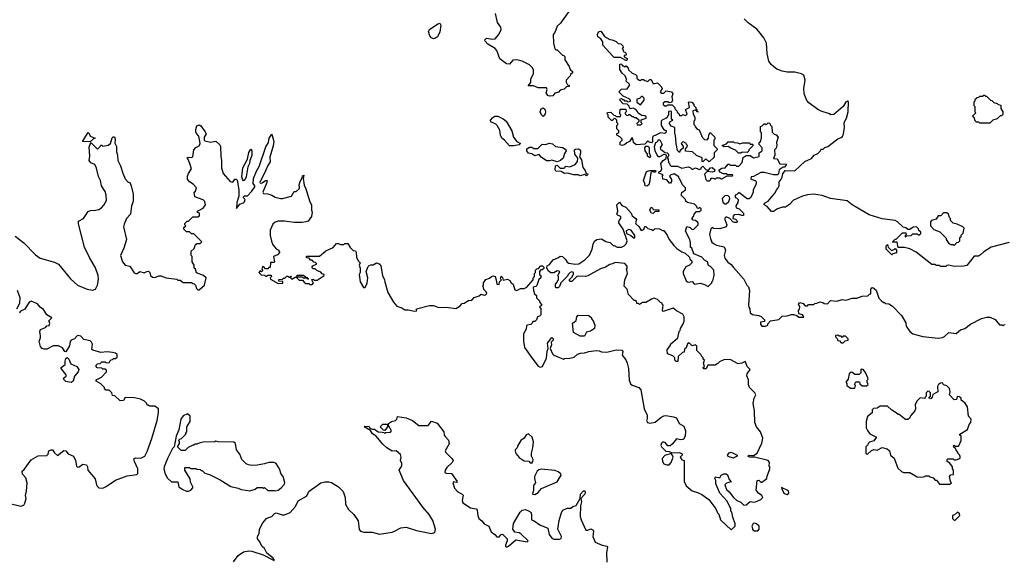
# Model space of a CAD drawing. Extents: x 2239781 to 2394849, y 665654 to 770575.
# Tile 133 of 147: x 2338077 to 2347400, y 745360 to 750456. Entities that reach past the tile are written whole.
import ezdxf

# ---------------------------------------------------------------- set-up
doc = ezdxf.new("R2010")
doc.units = 0

msp = doc.modelspace()

# ---------------------------------------------------------------- linework, layer by layer
at = {"layer": '0CON10XD'}
for points in [[(2343293.8, 750555), (2343197.3, 750422.7), (2343166.4, 750393.6), (2343143.6, 750336.4), (2343127.5, 750315), (2343132.5, 750235), (2343145, 750180), (2343155, 750170), (2343165, 750170), (2343215, 750120), (2343228.3, 750118.3), (2343237.5, 750107.5), (2343240, 750075), (2343280, 750015), (2343290, 749985), (2343310, 749965), (2343310, 749955), (2343291.7, 749938.3), (2343290, 749925), (2343250, 749885), (2343250, 749865), (2343265, 749840), (2343278.3, 749838.3), (2343280, 749825), (2343255, 749820), (2343231.7, 749798.3), (2343195, 749790), (2343178.3, 749771.7), (2343145, 749760), (2343123.6, 749736.4), (2343093.3, 749733.3), (2343077.5, 749737.5), (2343063, 749763), (2343070, 749795), (2343065, 749810), (2342985, 749810), (2342941.7, 749831.7), (2342891.7, 749831.7), (2342917, 749863), (2342917, 749893), (2342927.5, 749915), (2342943.3, 749945), (2342941.7, 749981.7), (2342930, 750005), (2342905, 750030), (2342835, 750062.5), (2342785, 750076.7), (2342747.5, 750072.5), (2342715, 750034.2), (2342687.3, 750037.3), (2342623.3, 750085), (2342593.9, 750163.9), (2342580, 750185), (2342510, 750225), (2342483, 750253), (2342480, 750265), (2342498.3, 750281.7), (2342555, 750272.5), (2342580, 750275), (2342612.5, 750315), (2342636.7, 750365), (2342632.5, 750385), (2342601.2, 750431.2), (2342583.3, 750515)], [(2347445, 748347.5), (2347275, 748302.5), (2347205, 748260), (2347175, 748230), (2347155, 748220), (2347115, 748220), (2347045, 748130), (2347015, 748122.5), (2346925, 748120), (2346875, 748132.5), (2346855, 748130), (2346845, 748120), (2346795, 748120), (2346785, 748130), (2346755, 748130), (2346745, 748140), (2346715, 748140), (2346565, 748257.5), (2346505, 748287.5), (2346455, 748300), (2346395, 748300), (2346385, 748350), (2346345, 748350), (2346340, 748355), (2346365, 748380), (2346375, 748380), (2346388.3, 748391.7), (2346435, 748440), (2346468.3, 748438.3), (2346470, 748425), (2346460, 748415), (2346460, 748400), (2346475, 748410), (2346517, 748413), (2346535, 748430), (2346575, 748430), (2346585, 748420), (2346595, 748420), (2346608.3, 748431.7), (2346610, 748445), (2346591.7, 748461.7), (2346588.3, 748478.3), (2346567, 748497), (2346538.3, 748491.7), (2346505, 748470), (2346485, 748470), (2346467, 748487), (2346441.7, 748491.7), (2346390, 748545), (2346367, 748557), (2346245, 748573.3), (2346119.3, 748609.3), (2345960, 748705), (2345911.7, 748741.7), (2345755, 748763.3), (2345675, 748792.5), (2345635, 748800), (2345595, 748806.2), (2345535, 748798.8), (2345490, 748785), (2345405, 748747.5), (2345365, 748707.5), (2345327, 748683), (2345298.3, 748681.7), (2345253, 748667), (2345215, 748640), (2345195, 748640), (2345155, 748690), (2345127.5, 748705), (2345128.3, 748721.7), (2345165, 748740), (2345227.5, 748815), (2345245, 748850), (2345260, 748865), (2345267.5, 748885), (2345268.3, 748921.7), (2345285, 748940), (2345297.5, 748965), (2345303, 748997), (2345325, 749030), (2345415, 749027.5), (2345510, 749115), (2345575, 749142.5), (2345600, 749175), (2345635, 749190), (2345660, 749215), (2345665, 749230), (2345685, 749230), (2345701.7, 749248.3), (2345730, 749255), (2345825, 749330), (2345855, 749340), (2345868.3, 749351.7), (2345877.5, 749375), (2345886.4, 749436.4), (2345882.5, 749485), (2345906.7, 749525), (2345920, 749585), (2345925, 749682.5), (2345915, 749683.8), (2345895, 749673.3), (2345875.7, 749634.3), (2345785, 749560), (2345757, 749557), (2345745, 749566.7), (2345665, 749591.4), (2345635, 749606.9), (2345549.7, 749669.7), (2345531.2, 749691.2), (2345504.4, 749754.4), (2345500.5, 749805), (2345512.9, 749885), (2345501.7, 749931.7), (2345480, 749945), (2345415, 749958.8), (2345345, 749960), (2345295, 749970), (2345245, 749989.2), (2345218.7, 750008.7), (2345192.1, 750032.1), (2345169.2, 750065), (2345153, 750137), (2345147.5, 750235), (2345122.5, 750285), (2345076.7, 750345), (2345057.3, 750367.3), (2344975, 750426.7), (2344937.5, 750465)], [(2341995, 750276), (2341976.2, 750285), (2341960, 750305), (2341946.7, 750345), (2341957.5, 750365), (2342035, 750416.7), (2342055, 750422.5), (2342063.3, 750405), (2342055, 750340), (2342033.3, 750295), (2342015, 750282), (2341995, 750276)], [(2343825, 750070), (2343815, 750070), (2343765, 750100), (2343705, 750100), (2343691.7, 750111.7), (2343600, 750215), (2343597, 750247), (2343580, 750275), (2343550, 750295), (2343547, 750317), (2343558, 750342), (2343575, 750348.8), (2343584.1, 750344.1), (2343615, 750297.5), (2343665, 750270), (2343687, 750267), (2343725, 750250), (2343745, 750230), (2343768.3, 750228.3), (2343788.3, 750208.3), (2343790, 750195), (2343780, 750185), (2343790, 750175), (2343790, 750155), (2343808.3, 750148.3), (2343820, 750135), (2343818.3, 750121.7), (2343801.7, 750118.3), (2343800, 750105), (2343828.3, 750088.3), (2343830, 750075), (2343825, 750070)], [(2344605, 749110), (2344575, 749140), (2344545, 749110), (2344540, 749115), (2344538.3, 749148.3), (2344485, 749172.5), (2344447, 749207), (2344381.7, 749211.7), (2344380, 749235), (2344398.3, 749251.7), (2344400, 749265), (2344390, 749275), (2344388.3, 749288.3), (2344375, 749290), (2344365, 749300), (2344351.7, 749298.3), (2344340, 749285), (2344360, 749255), (2344358.3, 749241.7), (2344331.7, 749218.3), (2344325, 749200), (2344305, 749220), (2344292.5, 749285), (2344287.5, 749365), (2344280, 749375), (2344280, 749435), (2344245, 749450), (2344230, 749475), (2344231.7, 749488.3), (2344260, 749505), (2344250, 749515), (2344250, 749585), (2344245, 749590), (2344221.7, 749588.3), (2344220, 749555), (2344210, 749545), (2344208.3, 749531.7), (2344195, 749520), (2344165, 749510), (2344150, 749495), (2344150, 749455), (2344171.7, 749421.7), (2344185, 749410), (2344198.3, 749408.3), (2344198.3, 749391.7), (2344185, 749380), (2344143, 749387), (2344095, 749360), (2344081.7, 749358.3), (2344070, 749345), (2344070, 749305), (2344058.3, 749291.7), (2344031.7, 749301.7), (2344025, 749310), (2343995, 749280), (2343913, 749273), (2343890, 749295), (2343887, 749317), (2343875, 749340), (2343850, 749305), (2343825, 749292.5), (2343806.1, 749273.9), (2343785, 749266.7), (2343763.3, 749273.3), (2343763, 749297), (2343780, 749315), (2343780, 749325), (2343758.3, 749348.3), (2343730, 749365), (2343731.7, 749378.3), (2343750, 749385), (2343750, 749405), (2343730, 749425), (2343730, 749455), (2343740, 749465), (2343740, 749475), (2343730, 749485), (2343730, 749505), (2343718.3, 749518.3), (2343705, 749520), (2343688.3, 749501.7), (2343681.7, 749501.7), (2343650, 749535), (2343650, 749555), (2343640, 749565), (2343641.7, 749578.3), (2343675, 749580), (2343701.7, 749551.7), (2343715, 749550), (2343725, 749540), (2343765, 749540), (2343770, 749555), (2343760, 749565), (2343761.7, 749608.3), (2343815, 749610), (2343820, 749585), (2343810, 749575), (2343810, 749565), (2343821.7, 749551.7), (2343835, 749550), (2343845, 749560), (2343855, 749560), (2343875, 749540), (2343885, 749540), (2343895, 749530), (2343915, 749530), (2343938.3, 749508.3), (2343938.3, 749491.7), (2343920, 749475), (2343925, 749460), (2343958.3, 749461.7), (2343970, 749475), (2343960, 749485), (2343961.7, 749508.3), (2344010, 749525), (2344008.3, 749538.3), (2343997, 749547), (2343968.3, 749548.3), (2343931.7, 749571.7), (2343927, 749587), (2343910, 749605), (2343885, 749620), (2343861.7, 749611.7), (2343850, 749625), (2343848.3, 749638.3), (2343828.3, 749658.3), (2343791.7, 749661.7), (2343760, 749695), (2343761.7, 749708.3), (2343775, 749710), (2343785, 749700), (2343795, 749700), (2343805, 749690), (2343825, 749690), (2343835, 749680), (2343860, 749685), (2343860, 749695), (2343848.3, 749708.3), (2343791.7, 749731.7), (2343750, 749775), (2343775, 749800), (2343828.3, 749801.7), (2343850, 749835), (2343850, 749845), (2343820, 749875), (2343822.5, 749895), (2343810, 749925), (2343780.7, 749950.7), (2343760, 749985), (2343760, 750035), (2343775, 750040), (2343785, 750020), (2343795, 750020), (2343805, 750010), (2343818.3, 750018.3), (2343838.3, 749998.3), (2343841.7, 749981.7), (2343875, 749950), (2343908.3, 749938.3), (2343920, 749925), (2343921.7, 749901.7), (2343943, 749883), (2343955, 749880), (2343965, 749890), (2343985, 749890), (2343995, 749880), (2344025, 749870), (2344045, 749890), (2344055, 749890), (2344075, 749850), (2344115, 749860), (2344148.3, 749828.3), (2344160, 749805), (2344140, 749775), (2344151.7, 749761.7), (2344175, 749760), (2344198.3, 749781.7), (2344250, 749775), (2344260, 749755), (2344252.5, 749725), (2344257.5, 749695), (2344248.3, 749671.7), (2344225, 749670), (2344215, 749680), (2344185, 749680), (2344170, 749665), (2344170, 749655), (2344185, 749640), (2344205, 749640), (2344215, 749650), (2344255, 749650), (2344280, 749625), (2344281.7, 749611.7), (2344300, 749595), (2344301.7, 749581.7), (2344318.3, 749568.3), (2344325, 749550), (2344345, 749550), (2344355, 749560), (2344385, 749550), (2344398.3, 749561.7), (2344380, 749605), (2344420, 749625), (2344410, 749675), (2344415, 749680), (2344440, 749675), (2344460, 749655), (2344460, 749645), (2344480, 749625), (2344480, 749615), (2344490, 749605), (2344490, 749590), (2344500, 749585), (2344491.7, 749581.7), (2344490, 749590), (2344475, 749600), (2344450, 749595), (2344453, 749563), (2344470, 749535), (2344470, 749505), (2344460, 749495), (2344460, 749465), (2344470, 749455), (2344471.7, 749441.7), (2344491.7, 749421.7), (2344510, 749415), (2344540, 749345), (2344561.7, 749321.7), (2344585, 749320), (2344600, 749335), (2344603, 749367), (2344615, 749390), (2344660, 749345), (2344660, 749325), (2344650, 749315), (2344650, 749265), (2344680, 749235), (2344682.5, 749225), (2344665, 749207.5), (2344652.5, 749195), (2344653.3, 749155), (2344605, 749110)], [(2343955, 749650), (2343990, 749695), (2343990, 749715), (2343975, 749730), (2343965, 749730), (2343945, 749710), (2343920, 749705), (2343920, 749675), (2343955, 749650)], [(2347265, 749480), (2347295, 749510), (2347335, 749520), (2347365, 749550), (2347375, 749550), (2347388.3, 749561.7), (2347390, 749585), (2347370, 749615), (2347370, 749645), (2347345, 749650), (2347335, 749660), (2347305, 749670), (2347285, 749690), (2347271.7, 749691.7), (2347235, 749730), (2347225, 749730), (2347215, 749740), (2347205, 749740), (2347195, 749730), (2347165, 749730), (2347155, 749720), (2347141.7, 749718.3), (2347121.7, 749698.3), (2347120, 749685), (2347110, 749675), (2347110, 749645), (2347120, 749635), (2347120, 749585), (2347130, 749575), (2347100, 749545), (2347110, 749535), (2347121.7, 749501.7), (2347135, 749490), (2347155, 749490), (2347165, 749480), (2347265, 749480)], [(2343035, 749540), (2343019.2, 749555), (2343005.7, 749585), (2343015, 749613.3), (2343035, 749623.3), (2343049.5, 749609.5), (2343054.3, 749585), (2343052.5, 749565), (2343035, 749540)], [(2342755, 749262.5), (2342715, 749262.5), (2342667.7, 749317.7), (2342642.5, 749335), (2342630, 749365), (2342621.7, 749411.7), (2342597.5, 749455), (2342585, 749467.5), (2342538.8, 749488.8), (2342536.2, 749505), (2342558.3, 749531.7), (2342575, 749542), (2342605, 749543.8), (2342655, 749518.8), (2342683.3, 749495), (2342736.7, 749405), (2342753.3, 749345), (2342783.6, 749303.6), (2342820, 749285), (2342807, 749273), (2342755, 749262.5)], [(2339775, 748380), (2339725, 748430), (2339705, 748430), (2339685, 748450), (2339655, 748450), (2339630, 748475), (2339631.7, 748488.3), (2339650, 748505), (2339640, 748515), (2339641.7, 748528.3), (2339661.7, 748548.3), (2339675, 748550), (2339715, 748590), (2339765, 748590), (2339778.3, 748601.7), (2339780, 748625), (2339761.7, 748631.7), (2339760, 748645), (2339815, 748672.5), (2339835.8, 748705), (2339830, 748735), (2339815, 748751.2), (2339735, 748780), (2339730, 748825), (2339740, 748835), (2339750, 748865), (2339719.3, 748899.3), (2339685, 748922.5), (2339667, 748947), (2339666.7, 748975), (2339675, 749000), (2339702.5, 749045), (2339687.5, 749095), (2339668.3, 749138.3), (2339660, 749145), (2339673, 749157), (2339705, 749152.5), (2339715, 749160), (2339726.7, 749225), (2339744.2, 749245.8), (2339777.7, 749262.3), (2339786.7, 749285), (2339773.3, 749355), (2339749.5, 749379.5), (2339744.1, 749394.1), (2339744.1, 749415.9), (2339755, 749452.5), (2339775, 749460), (2339792.3, 749452.3), (2339832.5, 749395), (2339842.5, 749375), (2339822.5, 749345), (2339822.5, 749315), (2339828.8, 749308.8), (2339885, 749298.6), (2339935, 749306.7), (2339972.1, 749272.1), (2339978.1, 749255), (2339980, 749165), (2339988, 749125), (2339986.7, 749055), (2340005, 749000), (2340070, 748925), (2340095, 748920), (2340115, 748947.5), (2340125, 748947.5), (2340135, 748937.5), (2340153.3, 748845), (2340151.2, 748785), (2340133.8, 748725), (2340130, 748670), (2340160.7, 748709.3), (2340195, 748722.5), (2340206.4, 748733.6), (2340212.5, 748755), (2340195, 748770), (2340195, 748780), (2340205, 748790), (2340235, 748790), (2340275, 748832.5), (2340302.5, 748875), (2340302.5, 748885), (2340288.8, 748905), (2340290, 748955), (2340317.5, 749022.5), (2340345, 749067.5), (2340406.8, 749253.2), (2340432.5, 749295), (2340437.5, 749335), (2340465, 749372.5), (2340484, 749305), (2340477.9, 749262.1), (2340446.2, 749155), (2340449.3, 749110.7), (2340425, 749077.5), (2340405.8, 749025), (2340351.2, 748915), (2340355, 748910), (2340373.6, 748913.6), (2340405, 748933.3), (2340420, 748935), (2340418, 748915), (2340380, 748825), (2340385, 748812.5), (2340425, 748810), (2340465, 748796.7), (2340495, 748776.7), (2340545, 748763.3), (2340566.4, 748763.6), (2340650, 748785), (2340675, 748830), (2340695, 748830), (2340722.5, 748855), (2340727.5, 748865), (2340722.5, 748895), (2340732.5, 748925), (2340751.7, 748958.3), (2340755, 748980), (2340767.5, 748985), (2340760, 748955), (2340770.7, 748890.7), (2340786.4, 748856.4), (2340823, 748733), (2340840, 748705), (2340840, 748655), (2340847.5, 748635), (2340840, 748595), (2340809.3, 748550.7), (2340786.4, 748543.6), (2340753, 748537), (2340676.4, 748536.4), (2340585, 748551.2), (2340525, 748550), (2340495, 748540), (2340475, 748522.5), (2340450, 748465), (2340450, 748415), (2340460.7, 748360.7), (2340472.5, 748325), (2340510, 748285), (2340530, 748275), (2340530, 748265), (2340540, 748255), (2340518.3, 748231.7), (2340480, 748215), (2340490, 748165), (2340485, 748160), (2340451.7, 748158.3), (2340448.3, 748111.7), (2340435, 748110), (2340425, 748100), (2340405, 748100), (2340388.3, 748118.3), (2340375, 748120), (2340370, 748095), (2340378.3, 748081.7), (2340365, 748070), (2340355, 748080), (2340340, 748065), (2340361.7, 748041.7), (2340395, 748040), (2340405, 748030), (2340415, 748030), (2340425, 748040), (2340458.3, 748038.3), (2340460, 748025), (2340450, 748015), (2340451.7, 748001.7), (2340525, 747960), (2340568.3, 747961.7), (2340568.3, 747978.3), (2340531.7, 747981.7), (2340531.7, 747998.3), (2340565, 748000), (2340575, 748010), (2340588.3, 748011.7), (2340605, 748030), (2340615, 748030), (2340625, 748020), (2340640, 748020), (2340641.7, 748028.3), (2340648.3, 748028.3), (2340640, 748015), (2340655, 748000), (2340685, 748020), (2340700, 748020), (2340705, 748040), (2340765, 748040), (2340781.7, 748021.7), (2340798.3, 748018.3), (2340800, 748010), (2340810, 748005), (2340805, 748000), (2340800, 748010), (2340765, 748010), (2340755, 748020), (2340700, 748020), (2340700, 748015), (2340721.7, 747991.7), (2340755, 747990), (2340771.7, 747971.7), (2340785, 747960), (2340815, 747960), (2340825, 747950), (2340845, 747950), (2340860, 747965), (2340851.7, 747971.7), (2340841.7, 747998.3), (2340855, 748000), (2340865, 747990), (2340895, 747990), (2340960, 748035), (2340960, 748045), (2340941.7, 748051.7), (2340928.3, 748068.3), (2340891.7, 748081.7), (2340875, 748100), (2340855, 748100), (2340841.7, 748111.7), (2340851.7, 748128.3), (2340890, 748145), (2340878.3, 748158.3), (2340861.7, 748161.7), (2340845, 748180), (2340831.7, 748181.7), (2340818.3, 748198.3), (2340791.7, 748201.7), (2340791.7, 748218.3), (2340915, 748220), (2340975, 748270), (2341045, 748300), (2341075, 748340), (2341095, 748340), (2341115, 748330), (2341145, 748330), (2341155, 748340), (2341185, 748340), (2341205, 748300), (2341233, 748273), (2341255, 748270), (2341262.5, 748255), (2341267.5, 748205), (2341285, 748170), (2341300, 748155), (2341292.5, 748135), (2341300, 748105), (2341300, 748065), (2341292.5, 748045), (2341300, 747975), (2341331.7, 747921.7), (2341348.3, 747921.7), (2341366.4, 747963.6), (2341372.5, 748015), (2341357.5, 748075), (2341375, 748120), (2341385, 748130), (2341402.5, 748137.5), (2341425, 748137.5), (2341456.1, 748156.1), (2341480, 748145), (2341497, 748127), (2341512.5, 748035), (2341532.5, 747995), (2341533.3, 747975), (2341563.8, 747875), (2341615, 747782.5), (2341647.5, 747745), (2341695, 747730), (2341725, 747710), (2341755, 747710), (2341815, 747697.5), (2341835, 747700), (2341837.5, 747707.5), (2341830, 747715), (2341835, 747720), (2341957.1, 747752.9), (2341992.7, 747752.7), (2342045, 747733.8), (2342115, 747736.2), (2342205, 747723.3), (2342243, 747747), (2342265, 747770), (2342285, 747772.5), (2342325, 747797.5), (2342357, 747803), (2342381.7, 747828.3), (2342427, 747843), (2342445, 747860), (2342475, 747850), (2342487, 747853), (2342500, 747865), (2342495, 747880), (2342471.7, 747901.7), (2342470, 747925), (2342460, 747935), (2342470, 747945), (2342470, 747965), (2342491.7, 747998.3), (2342525, 748010), (2342543, 748027), (2342558.3, 748031.7), (2342577.5, 748025), (2342590, 747995), (2342595, 747952.5), (2342618.3, 747951.7), (2342620, 747975), (2342640, 747995), (2342630, 748005), (2342635, 748030), (2342647, 748017), (2342655, 747990), (2342695, 748000), (2342719.3, 747989.3), (2342730, 747965), (2342750, 747955), (2342765, 747900), (2342785, 747892.5), (2342818.3, 747911.7), (2342855, 747912.5), (2342880, 747925), (2342940, 747995), (2342940, 748015), (2342950, 748025), (2342950, 748055), (2342960, 748065), (2342960, 748085), (2342975, 748100), (2342988.3, 748101.7), (2343011.7, 748128.3), (2343028.3, 748128.3), (2343040, 748115), (2343038.3, 748101.7), (2343025, 748090), (2343011.7, 748088.3), (2343000, 748075), (2343000, 748045), (2343010, 748035), (2343010, 748015), (2342993, 747997), (2342975, 747940), (2342965, 747930), (2342940, 747925), (2342943, 747893), (2342953, 747863), (2342970, 747845), (2342970, 747825), (2343000, 747795), (2343000, 747785), (2343020, 747755), (2343000, 747735), (2343010, 747725), (2343010, 747665), (2342998.3, 747651.7), (2342980, 747645), (2342970, 747615), (2342955, 747600), (2342935, 747600), (2342930, 747585), (2342917, 747573), (2342883, 747567), (2342875, 747560), (2342871.7, 747528.3), (2342847.5, 747485), (2342847.5, 747415), (2342857.5, 747355), (2342926.2, 747255), (2342985, 747177.5), (2343005, 747167.5), (2343026.4, 747173.6), (2343066.1, 747253.9), (2343071.7, 747318.3), (2343080, 747345), (2343073.6, 747396.4), (2343115, 747447.5), (2343127, 747437), (2343127.5, 747425), (2343110, 747405), (2343111.7, 747378.3), (2343100, 747345), (2343122.5, 747295), (2343135, 747282.5), (2343225, 747242.5), (2343235, 747250), (2343285, 747252.5), (2343327, 747263), (2343358.3, 747291.7), (2343388.3, 747301.7), (2343425, 747302.5), (2343465, 747317.5), (2343535, 747326.7), (2343565, 747323.3), (2343585, 747313.8), (2343635, 747310), (2343725, 747333.8), (2343778.8, 747328.8), (2343785.6, 747325.6), (2343787.5, 747315), (2343780.5, 747280.5), (2343816.1, 747236.1), (2343830, 747205), (2343840, 747155), (2343848.8, 747045), (2343859.3, 747009.3), (2343875, 746996.7), (2343940, 746975), (2343957.5, 746955), (2343990, 746775), (2344016.7, 746715), (2344017.5, 746675), (2344012.5, 746665), (2344020, 746645), (2344045, 746637.5), (2344095, 746647.5), (2344147, 746693), (2344175, 746707.5), (2344195, 746710), (2344267, 746697), (2344295, 746687.5), (2344322.5, 746635), (2344365, 746610), (2344380, 746565), (2344377.5, 746515), (2344363, 746487), (2344355, 746482.5), (2344335, 746480), (2344295, 746490), (2344257.7, 746442.3), (2344235, 746423.3), (2344213.8, 746423.8), (2344190, 746455), (2344175, 746460), (2344165, 746460), (2344155, 746450), (2344148.3, 746428.3), (2344153.6, 746413.6), (2344195, 746373.3), (2344225, 746370), (2344255, 746357.5), (2344325, 746360), (2344348.3, 746348.3), (2344350, 746335), (2344330, 746315), (2344345, 746292.5), (2344370, 746285), (2344370, 746085), (2344387.5, 746045), (2344445, 745997.5), (2344495, 745983.3), (2344535, 745963.3), (2344602.5, 745915), (2344668.3, 745828.3), (2344685, 745790), (2344697, 745777), (2344712.5, 745725), (2344815, 745630), (2344850, 745665), (2344852.5, 745685), (2344828.3, 745748.3), (2344820, 745795), (2344810, 745805), (2344810, 745835), (2344800, 745845), (2344775, 745900), (2344707.5, 745975), (2344667.5, 746065), (2344667.5, 746095), (2344660, 746115), (2344665, 746130), (2344705, 746120), (2344720, 746145), (2344745, 746157.5), (2344765, 746157.5), (2344778.3, 746148.3), (2344795.8, 746105.8), (2344815, 746082.5)], [(2344815, 746082.5), (2344768.3, 746071.7), (2344752.5, 746055), (2344770, 746010), (2344795, 745987.5), (2344834.2, 745934.2), (2344867.9, 745907.9), (2344905, 745889.4), (2344935, 745862.9), (2344955, 745866.7), (2344995, 745895.5), (2345025, 745889.2), (2345045, 745894.2), (2345093.2, 745916.8), (2345112, 745935), (2345103.8, 745955), (2345074, 745975), (2345050, 746005), (2345060, 746095), (2345075, 746100), (2345095, 746080), (2345105, 746080), (2345140, 746105), (2345150, 746115), (2345153, 746137), (2345180, 746205), (2345180, 746225), (2345172.5, 746235), (2345176.7, 746265), (2345163.3, 746285), (2345035, 746316.7), (2344990, 746315), (2344970, 746325), (2344985, 746336.7), (2345025, 746332.5), (2345060, 746355), (2345105, 746450), (2345112.5, 746495), (2345092.5, 746555), (2345053.3, 746605), (2345036.7, 746645), (2345036, 746755), (2345022.5, 746825), (2345032.5, 746875), (2345047.5, 746905), (2345037.5, 746925), (2344986.7, 746975), (2344978.8, 747005), (2344979.3, 747049.3), (2344963.3, 747085), (2344963.6, 747106.4), (2344992.5, 747145), (2344966.7, 747175), (2344949.3, 747219.3), (2344945, 747222.5), (2344913.9, 747206.1), (2344879.3, 747199.3), (2344805, 747240), (2344745, 747237.5), (2344701.7, 747218.3), (2344688.3, 747201.7), (2344662.3, 747187.7), (2344593, 747187), (2344578.3, 747151.7), (2344551.7, 747151.7), (2344550, 747165), (2344560, 747175), (2344552.5, 747205), (2344560, 747235), (2344550, 747245), (2344550, 747255), (2344531.7, 747271.7), (2344530, 747285), (2344490, 747325), (2344488.3, 747368.3), (2344475, 747380), (2344445, 747370), (2344415, 747400), (2344401.7, 747388.3), (2344388.3, 747351.7), (2344371.7, 747338.3), (2344368.3, 747311.7), (2344351.7, 747308.3), (2344311.7, 747268.3), (2344308.3, 747221.7), (2344291.7, 747221.7), (2344280, 747235), (2344280, 747255), (2344260, 747275), (2344210, 747295), (2344208.3, 747331.7), (2344240, 747375), (2344240, 747385), (2344307.5, 747445), (2344320, 747505), (2344330, 747515), (2344332.5, 747535), (2344356.7, 747573.3), (2344367.5, 747605), (2344367.5, 747645), (2344355, 747670), (2344295, 747702.5), (2344265, 747726.7), (2344170, 747695), (2344162.5, 747705), (2344170, 747755), (2344160, 747765), (2344160, 747775), (2344145, 747780), (2344117, 747807), (2344085, 747820), (2344058.3, 747811.7), (2344005, 747780), (2343975, 747780), (2343945, 747760), (2343935, 747770), (2343921.7, 747771.7), (2343918.3, 747788.3), (2343905, 747800), (2343895, 747800), (2343840, 747855), (2343830, 747905), (2343800, 747935), (2343807.5, 747995), (2343832.5, 748055), (2343830, 748075), (2343822.5, 748095), (2343830, 748105), (2343830, 748125), (2343808.3, 748148.3), (2343715, 748160), (2343690, 748145), (2343665, 748140), (2343625, 748113.3), (2343575, 748100), (2343455, 748033.3), (2343435, 748027.5), (2343355, 748030), (2343305, 747980), (2343285, 747980), (2343282.5, 747985), (2343283, 747997), (2343310, 748025), (2343310, 748035), (2343320, 748045), (2343320, 748065), (2343305, 748070), (2343290, 748065), (2343270, 748045), (2343265, 748030), (2343200, 747965), (2343188.3, 747931.7), (2343175, 747920), (2343155, 747920), (2343150, 747925), (2343150, 747955), (2343170, 747975), (2343170, 747985), (2343180, 747995), (2343180, 748025), (2343170, 748035), (2343180, 748045), (2343190, 748075), (2343165, 748080), (2343135, 748060), (2343105, 748060), (2343080.7, 748080.7), (2343068.3, 748108.3), (2343071.7, 748128.3), (2343095, 748140), (2343127, 748183), (2343180, 748205), (2343195, 748217.5), (2343217.5, 748215), (2343246.4, 748186.4), (2343260.7, 748160.7), (2343275, 748152.5), (2343335, 748142.5), (2343370, 748145), (2343427.5, 748185), (2343470.7, 748229.3), (2343496.4, 748283.6), (2343506.4, 748333.6), (2343520.7, 748359.3), (2343543, 748377), (2343585, 748382.5), (2343628.3, 748358.3), (2343667, 748347), (2343695, 748320), (2343705, 748320), (2343735, 748302.5), (2343775, 748303.8), (2343800, 748315), (2343820, 748335), (2343830, 748365), (2343792.5, 748475), (2343750, 748535), (2343753.3, 748556.7), (2343770, 748575), (2343770, 748595), (2343743, 748603), (2343730, 748615), (2343740, 748645), (2343730, 748705), (2343755, 748730), (2343777, 748697), (2343815, 748683.3), (2343867.5, 748625), (2343875, 748600), (2343912.5, 748575), (2343916.7, 748565), (2343906.7, 748535), (2343910, 748525), (2343937.9, 748497.9), (2343961.7, 748461.7), (2343987.7, 748472.3), (2343995, 748500), (2344005, 748500), (2344025, 748480), (2344061.7, 748471.7), (2344075, 748460), (2344095, 748480), (2344135, 748477.5), (2344165, 748460), (2344175, 748460), (2344207, 748417), (2344227, 748377), (2344270.7, 748320.7), (2344300.7, 748290.7), (2344345, 748260), (2344378.3, 748248.3), (2344418.3, 748208.3), (2344421.7, 748191.7), (2344440, 748175), (2344440, 748155), (2344420, 748135), (2344385, 748117.5), (2344360, 748075), (2344360, 748055), (2344386.7, 747985), (2344405, 747971.2), (2344445, 747977.5), (2344465, 747952.5), (2344521.7, 747961.7), (2344561.7, 747951.7), (2344595, 747932.5), (2344630, 747965), (2344630, 747975), (2344640, 747985), (2344652.5, 748035), (2344650, 748085), (2344619.3, 748119.3), (2344600, 748130), (2344590, 748165), (2344560.7, 748180.7), (2344535, 748210), (2344461.7, 748241.7), (2344440, 748295), (2344430, 748305), (2344430, 748345), (2344422.5, 748375), (2344382.5, 748455), (2344395, 748500), (2344425, 748490), (2344445, 748470), (2344460, 748475), (2344500, 748515), (2344500, 748535), (2344477, 748557), (2344455, 748560), (2344440, 748575), (2344457, 748593), (2344462.5, 748615), (2344485, 748640), (2344518.3, 748641.7), (2344530, 748655), (2344530, 748665), (2344515, 748680), (2344505, 748670), (2344491.7, 748671.7), (2344488.3, 748688.3), (2344465, 748710), (2344400, 748725), (2344385, 748740), (2344380, 748755), (2344340, 748795), (2344345, 748820), (2344380, 748845), (2344382.5, 748865), (2344352.5, 748895), (2344328.3, 748948.3), (2344320, 748955), (2344318.3, 748968.3), (2344275, 748997.5), (2344243, 748987), (2344230, 748975), (2344247.5, 748945), (2344250, 748925), (2344239.3, 748910.7), (2344228.3, 748908.3), (2344205, 748940), (2344167, 748947), (2344162.5, 748977.5), (2344168.3, 748988.3), (2344130, 749005), (2344131.7, 749018.3), (2344148.3, 749021.7), (2344157.5, 749045), (2344147.5, 749095), (2344170, 749125), (2344198.3, 749141.7), (2344200, 749175), (2344175, 749180), (2344135, 749160), (2344125, 749160), (2344113.9, 749173.9), (2344093.3, 749215), (2344087.5, 749255), (2344100, 749295), (2344120, 749305), (2344121.7, 749318.3), (2344138.3, 749318.3), (2344160, 749275), (2344142.5, 749245), (2344145, 749230), (2344165, 749220), (2344185, 749200), (2344207, 749197), (2344220, 749185), (2344220, 749165), (2344210, 749155), (2344210, 749145), (2344217, 749137), (2344220, 749105), (2344230, 749095), (2344231.7, 749081.7), (2344245, 749070), (2344305, 749070), (2344345, 749052.5), (2344405, 749062.5), (2344426.1, 749056.1), (2344445, 749040), (2344475, 749053.3), (2344515, 749037.5), (2344530, 749045), (2344530, 749055), (2344545, 749070), (2344575, 749040), (2344595, 749030), (2344617, 749053), (2344635, 749057.5), (2344660, 749035), (2344655, 749020), (2344635, 749012.5), (2344585, 749020), (2344560, 748995), (2344573, 748943), (2344585, 748930), (2344608.3, 748931.7), (2344620, 748945), (2344620, 748955), (2344635, 748960), (2344655, 748950), (2344665, 748950), (2344675, 748960), (2344705, 748960), (2344715, 748950), (2344725, 748950), (2344775, 748980), (2344825, 748980), (2344828.3, 748988.3), (2344775, 748990), (2344765, 748997.5), (2344738.3, 748998.3), (2344710, 749015), (2344700, 749025), (2344700, 749035), (2344725, 749052.5), (2344757, 749053), (2344785, 749090), (2344795, 749090), (2344805, 749080), (2344855, 749080), (2344865, 749070), (2344885, 749070), (2344916.7, 749105), (2344926.4, 749153.6), (2344955, 749172.5), (2344995, 749170), (2345025, 749150), (2345078.3, 749161.7), (2345080, 749195), (2345107.5, 749215), (2345106.7, 749245), (2345080, 749275), (2345080, 749295), (2345090, 749305), (2345100, 749335), (2345100, 749385), (2345090, 749395), (2345090, 749445), (2345108.3, 749451.7), (2345125, 749470), (2345135, 749470), (2345145, 749460), (2345165, 749480), (2345178.3, 749478.3), (2345181.7, 749461.7), (2345200, 749445), (2345201.7, 749391.7), (2345221.7, 749371.7), (2345238.3, 749368.3), (2345257.5, 749345), (2345242.5, 749295), (2345247.5, 749265), (2345238.3, 749241.7), (2345222.5, 749225), (2345227.5, 749175), (2345213, 749143), (2345248.3, 749138.3), (2345275, 749092.5), (2345335, 749090), (2345337.5, 749085), (2345318.3, 749061.7), (2345305, 749060), (2345267.5, 749035), (2345261.7, 748998.3), (2345251.7, 748988.3), (2345215, 748987.5), (2345125, 749008.8), (2345095, 749010), (2345025, 748972.5), (2345001.7, 748968.3), (2345000, 748955), (2345013.3, 748943.3), (2345040, 748935), (2345050, 748925), (2345050, 748915), (2345047.5, 748895), (2345023, 748847), (2345022.5, 748825), (2345000, 748775), (2344985, 748762.5), (2344965, 748762.5), (2344885, 748820), (2344865, 748800), (2344850, 748795), (2344850, 748775), (2344865, 748770), (2344880, 748755), (2344877.5, 748725), (2344857.5, 748695), (2344860, 748675), (2344890, 748665), (2344930, 748625), (2344930, 748605), (2344915, 748602.5), (2344885, 748612.5), (2344841.7, 748608.3), (2344833, 748597), (2344830, 748575), (2344855, 748567.5), (2344867.5, 748555), (2344872.5, 748545), (2344865, 748537.5), (2344845, 748537.5), (2344830, 748545), (2344800, 748575)], [(2338035, 748407.5), (2338115, 748343.3), (2338225, 748230), (2338271.2, 748201.2), (2338405, 748162.5), (2338443.6, 748143.6), (2338557.5, 748005), (2338625, 747943.3), (2338715, 747906.7), (2338765, 747897.5), (2338793, 747907), (2338813.3, 747945), (2338823, 747997), (2338820, 748035), (2338795, 748107.5), (2338736.2, 748205), (2338690, 748305), (2338632.5, 748525), (2338635, 748550), (2338680, 748575), (2338725, 748640), (2338748.3, 748651.7), (2338795, 748652.5), (2338825, 748660), (2338850, 748675), (2338875, 748700), (2338897.5, 748745), (2338896.7, 748795), (2338885, 748830), (2338852.5, 748885), (2338842.5, 748935), (2338823.6, 748973.6), (2338805, 749050), (2338787.5, 749085), (2338751.1, 749101.1), (2338733.6, 749123.6), (2338740.6, 749165), (2338735, 749250), (2338745, 749280), (2338755, 749290), (2338815, 749230), (2338840, 749255), (2338845, 749270), (2338855, 749270), (2338865, 749260), (2338915, 749267.5), (2338937.5, 749285), (2338951.7, 749338.3), (2338963, 749347), (2338975, 749346.7), (2338982, 749325), (2338977, 749287), (2338992.5, 749255), (2338993, 749207), (2339003.3, 749175), (2339007.5, 749125), (2339032.5, 749075), (2339053, 749003), (2339075, 748950), (2339101.7, 748921.7), (2339120, 748915), (2339132.5, 748885), (2339150, 748805), (2339152, 748755), (2339150.8, 748735), (2339136, 748695), (2339126.2, 748615), (2339087.5, 748575), (2339065, 748520), (2339061.2, 748495), (2339088.8, 748375), (2339063.3, 748295), (2339030, 748225), (2339050, 748165), (2339075, 748133.3), (2339120, 748125), (2339160.7, 748060.7), (2339173.6, 748053.6), (2339190, 748055), (2339215, 748072.5), (2339255, 748060), (2339280, 748075), (2339295, 748076.7), (2339307.5, 748065), (2339316.4, 748036.4), (2339335, 748021.2), (2339355, 748016.2), (2339395, 748033.3), (2339413, 748033), (2339465, 748013.3), (2339565, 748000), (2339575, 747990), (2339595, 747990), (2339625, 747970), (2339705, 747970), (2339715, 747960), (2339728.3, 747958.3), (2339740, 747945), (2339751.7, 747911.7), (2339765, 747900), (2339775, 747900), (2339826.7, 747945), (2339843.3, 748015), (2339817, 748037), (2339751.7, 748061.7), (2339740, 748095), (2339730, 748105), (2339727.5, 748135), (2339710, 748165), (2339710, 748215), (2339700, 748225), (2339700, 748265), (2339728.3, 748291.7), (2339741.7, 748328.3), (2339755, 748340), (2339785, 748340), (2339800, 748355), (2339775, 748380)], [(2338745, 749300), (2338670, 749305), (2338725, 749387.5), (2338735, 749380), (2338743.6, 749353.6), (2338790, 749335), (2338775, 749330), (2338745, 749300)], [(2340195, 748932.5), (2340185, 748947.5), (2340180.6, 748970.6), (2340191.2, 749055), (2340232.5, 749135), (2340245, 749200), (2340265, 749230), (2340276.2, 749216.2), (2340275, 749170), (2340256.7, 749125), (2340253.8, 749095), (2340236.2, 749065), (2340220.5, 748969.5), (2340208.3, 748941.7), (2340195, 748932.5)], [(2343165, 749110), (2343115, 749127.5), (2343095, 749120), (2343065, 749120), (2343014.1, 749154.1), (2342995, 749180), (2342955, 749167.5), (2342925, 749187.5), (2342895, 749192.5), (2342880, 749215), (2342880, 749235), (2342905, 749250), (2342925, 749250), (2342945, 749237.5), (2342981.7, 749238.3), (2343023, 749277), (2343055, 749276.7), (2343095, 749288), (2343120.7, 749280.7), (2343150, 749255), (2343215, 749247.5), (2343248.3, 749228.3), (2343250, 749215), (2343235, 749190), (2343223, 749147), (2343196.2, 749123.8), (2343165, 749110)], [(2343385, 748977.5), (2343365, 748987.5), (2343325, 748986.7), (2343265, 749002.5), (2343235, 749000), (2343205, 749020), (2343153, 749023), (2343147.5, 749035), (2343150, 749075), (2343165, 749080), (2343195, 749050), (2343225, 749050), (2343240, 749055), (2343245, 749070), (2343285, 749062.5), (2343335, 749087.5), (2343357.5, 749115), (2343362.5, 749145), (2343334.1, 749184.1), (2343330, 749225), (2343338.3, 749231.7), (2343365, 749233.3), (2343382.5, 749225), (2343386.1, 749216.1), (2343387.3, 749192.7), (2343378.3, 749158.3), (2343395, 749130), (2343408.3, 749058.3), (2343430.7, 749030.7), (2343441.7, 749001.7), (2343460, 748995), (2343445, 748980), (2343425, 748990), (2343385, 748977.5)], [(2344045, 749150), (2344022.5, 749165), (2344020, 749185), (2344000, 749215), (2343997, 749243), (2344005, 749260), (2344025, 749260), (2344037, 749247), (2344037.5, 749195), (2344050, 749165), (2344045, 749150)], [(2344905, 749192.5), (2344883.9, 749193.9), (2344855, 749222.5), (2344809.3, 749239.3), (2344785, 749257.5), (2344745, 749252.5), (2344730, 749265), (2344768.3, 749281.7), (2344785, 749300), (2344835, 749300), (2344843, 749293), (2344875, 749292.5), (2344895, 749282.5), (2344925, 749290), (2344985, 749290), (2344995, 749280), (2345015, 749280), (2345020, 749275), (2345018.3, 749261.7), (2344980, 749225), (2344980, 749215), (2344965, 749200), (2344918.3, 749201.7), (2344905, 749192.5)], [(2344015, 748882.5), (2344000, 748885), (2343997, 748907), (2343982.5, 748935), (2344011.7, 749018.3), (2344045, 749030), (2344095, 749030), (2344100, 749025), (2344095, 749010), (2344065, 749020), (2344051.7, 749008.3), (2344040, 748915), (2344032.5, 748895), (2344015, 748882.5)], [(2344765, 748712.5), (2344790, 748735), (2344800, 748765), (2344798.3, 748778.3), (2344781.7, 748791.7), (2344755, 748790), (2344730, 748765), (2344735, 748730), (2344753, 748713), (2344765, 748712.5)], [(2344075, 748622.5), (2344060, 748625), (2344042.5, 748655), (2344051.7, 748678.3), (2344065, 748680), (2344075, 748660), (2344128.3, 748658.3), (2344128.3, 748641.7), (2344095, 748640), (2344075, 748622.5)], [(2344800, 748575), (2344765, 748590), (2344753, 748577), (2344752.5, 748565), (2344772.5, 748515), (2344765, 748497.5), (2344705, 748477.5), (2344645, 748480), (2344635, 748490), (2344621.7, 748478.3), (2344607.5, 748425), (2344616.7, 748385), (2344631.7, 748351.7), (2344652.5, 748335), (2344675, 748323.8), (2344746.4, 748306.4), (2344760, 748275), (2344747.5, 748225), (2344755, 748200), (2344781.7, 748161.7), (2344815, 748140), (2344835, 748110), (2344935, 748000), (2344963, 747943), (2344977, 747927), (2344987.5, 747895), (2344977.5, 747755), (2344980, 747735), (2344991.7, 747721.7), (2344993, 747683), (2345015, 747667.5), (2345075, 747657.5), (2345096.4, 747646.4), (2345130, 747615), (2345128.3, 747601.7), (2345092.5, 747595), (2345090, 747575), (2345105, 747557.5), (2345140, 747555), (2345160, 747565), (2345161.7, 747578.3), (2345185, 747607.5), (2345265, 747620), (2345295, 747650), (2345345, 747652.5), (2345383.6, 747666.4), (2345405, 747666.7), (2345437, 747657), (2345455, 747642.5), (2345500, 747640), (2345502.5, 747645), (2345490, 747665), (2345453, 747673), (2345452.5, 747705), (2345461.7, 747718.3), (2345462.5, 747735), (2345452.5, 747765), (2345465, 747780), (2345495, 747770), (2345515, 747750), (2345535, 747750), (2345545, 747760), (2345595, 747760), (2345605, 747770), (2345625, 747772.5), (2345655, 747787.5), (2345681.7, 747781.7), (2345695, 747770), (2345725, 747767.5), (2345755, 747797.5), (2345815, 747792.5), (2345865, 747807.5), (2345895, 747803.3), (2345921.7, 747808.3), (2345958.3, 747821.7), (2346005, 747822.5), (2346055, 747840), (2346107, 747843), (2346125, 747860), (2346137, 747863), (2346136.7, 747905), (2346145, 747920), (2346155, 747922.5), (2346185.7, 747895.7), (2346211.7, 747821.7), (2346235, 747797.5), (2346255, 747780), (2346265, 747780), (2346275, 747770), (2346307, 747767), (2346340, 747745), (2346426.4, 747656.4), (2346467, 747587), (2346470, 747555), (2346507, 747507), (2346535, 747482.5), (2346628.3, 747458.3), (2346775, 747443.3), (2346815, 747447.5), (2346833, 747457), (2346875, 747497.5), (2346945, 747487.5), (2346985, 747520), (2347027, 747533), (2347080, 747575), (2347185, 747627.5), (2347235, 747640), (2347265, 747640), (2347315, 747620), (2347355, 747570), (2347375, 747570), (2347385, 747560), (2347395, 747570), (2347408.3, 747571.7)], [(2346925, 748320), (2346951.7, 748348.3), (2346965, 748350), (2346980, 748365), (2346980, 748395), (2346990, 748405), (2346991.7, 748418.3), (2347010, 748435), (2347020, 748485), (2347007, 748497), (2346955, 748520), (2346915, 748530), (2346890, 748555), (2346890, 748575), (2346880, 748585), (2346870, 748615), (2346855, 748630), (2346825, 748630), (2346798.3, 748601.7), (2346775, 748600), (2346755, 748570), (2346710, 748555), (2346700, 748545), (2346700, 748505), (2346731.7, 748471.7), (2346788.3, 748448.3), (2346848.3, 748388.3), (2346850, 748375), (2346875, 748340), (2346895, 748330), (2346915, 748330), (2346925, 748320)], [(2343895, 748387.5), (2343902.5, 748395), (2343902.5, 748415), (2343865.7, 748465.7), (2343845, 748472), (2343820.7, 748459.3), (2343821.7, 748431.7), (2343862.5, 748415), (2343895, 748387.5)], [(2346335, 748230), (2346280, 748285), (2346280, 748315), (2346295, 748330), (2346300, 748305), (2346331.7, 748271.7), (2346358.3, 748281.7), (2346365, 748290), (2346380, 748275), (2346378.3, 748251.7), (2346345, 748240), (2346335, 748230)], [(2338050, 747720), (2338078, 747775), (2338080, 747825), (2338056.2, 747895)], [(2337970, 745880), (2338086.4, 745853.6), (2338115, 745862.5), (2338125, 745880), (2338136.7, 745925), (2338133.3, 745955), (2338140, 745995), (2338148.8, 746075), (2338135, 746120), (2338102.5, 746155), (2338100, 746185), (2338119.3, 746200.7), (2338185, 746292.5), (2338250.7, 746329.3), (2338335, 746332.5), (2338347.5, 746345), (2338352.5, 746375), (2338375, 746387.5), (2338386.4, 746386.4), (2338405, 746357.5), (2338435, 746332.5), (2338495, 746380), (2338515, 746377.5), (2338537, 746347), (2338586.7, 746325), (2338606.7, 746285), (2338615, 746230), (2338625, 746222.5), (2338640, 746225), (2338675, 746250), (2338710, 746245), (2338720, 746225), (2338723, 746193), (2338791.7, 746111.7), (2338803.3, 746055), (2338811.7, 746041.7), (2338825, 746027.5), (2338865, 746023.3), (2338895, 746037.5), (2338985, 746100), (2339095, 746140), (2339185, 746154), (2339195, 746161.2), (2339195, 746206.2), (2339163.5, 746275), (2339158.3, 746301.7), (2339175, 746309.4), (2339225, 746307.1), (2339261.9, 746325), (2339285, 746368.8), (2339327.2, 746492.8), (2339380, 746665), (2339392.5, 746735), (2339390, 746775), (2339355, 746800), (2339305, 746800), (2339295, 746810), (2339285, 746810), (2339280, 746825), (2339260, 746845), (2339220, 746865), (2339165, 746878.8), (2339075, 746880), (2339058.3, 746851.7), (2339028.3, 746848.3), (2338978.3, 746898.3), (2338955, 746900), (2338950, 746925), (2338925, 746950), (2338891.7, 746951.7), (2338880, 746965), (2338880, 746975), (2338845, 747010), (2338800, 747035), (2338801.7, 747048.3), (2338850, 747075), (2338900, 747125), (2338898.3, 747138.3), (2338885, 747150), (2338865, 747150), (2338855, 747160), (2338811.7, 747161.7), (2338800, 747175), (2338801.7, 747188.3), (2338815, 747200), (2338838.3, 747201.7), (2338855, 747220), (2338885, 747220), (2338895, 747210), (2338928.3, 747211.7), (2338930, 747225), (2338941.7, 747238.3), (2338955, 747240), (2338965, 747250), (2338985, 747250), (2338998.3, 747261.7), (2338998.3, 747288.3), (2338985, 747300), (2338955, 747307.5), (2338905, 747312.5), (2338845, 747307.5), (2338768.3, 747328.3), (2338760, 747335), (2338767.5, 747385), (2338757.5, 747405), (2338745, 747416.7), (2338685, 747430), (2338655, 747460), (2338635, 747468.8), (2338622.5, 747465), (2338595, 747437.5), (2338563.3, 747425), (2338555, 747410), (2338549.5, 747370.5), (2338515, 747312.5), (2338505, 747317.5), (2338482.3, 747352.3), (2338445, 747370), (2338395, 747370), (2338335, 747337.5), (2338308.3, 747338.3), (2338290, 747345), (2338273, 747363), (2338260, 747415), (2338272.5, 747445), (2338272.5, 747465), (2338266.7, 747505), (2338273.3, 747525), (2338320, 747545), (2338335, 747560), (2338356.4, 747563.6), (2338362.5, 747585), (2338353, 747607), (2338380, 747635), (2338333.6, 747663.6), (2338303, 747713), (2338270, 747735), (2338245, 747768.8), (2338185, 747793.3), (2338167.7, 747782.3), (2338125, 747716), (2338082.5, 747695), (2338075, 747680)], [(2343425, 747460), (2343383, 747463), (2343320, 747495), (2343310, 747585), (2343325, 747590), (2343345, 747610), (2343352.5, 747645), (2343365, 747660), (2343467, 747657), (2343490, 747635), (2343490, 747625), (2343507, 747607), (2343522.5, 747565), (2343520, 747535), (2343481.7, 747508.3), (2343445, 747500), (2343425, 747460)], [(2345875, 747400), (2345891.7, 747418.3), (2345920, 747425), (2345920, 747435), (2345895, 747460), (2345875, 747460), (2345865, 747450), (2345855, 747460), (2345835, 747460), (2345825, 747470), (2345801.7, 747468.3), (2345800, 747455), (2345818.3, 747438.3), (2345825, 747420), (2345838.3, 747418.3), (2345855, 747400), (2345875, 747400)], [(2338565, 747022.5), (2338515, 747032.5), (2338495, 747050), (2338490, 747065), (2338516.4, 747083.6), (2338517.5, 747095), (2338470, 747155), (2338470, 747165), (2338507, 747193), (2338506.7, 747225), (2338515, 747250), (2338525, 747260), (2338542.5, 747245), (2338560.5, 747200.5), (2338617.5, 747175), (2338636.7, 747145), (2338630, 747125), (2338596.1, 747083.9), (2338582.5, 747035), (2338565, 747022.5)], [(2345985, 746970), (2345990, 746995), (2345980, 747005), (2345995, 747030), (2346028.3, 747028.3), (2346031.7, 747011.7), (2346055, 746990), (2346095, 746990), (2346110, 747005), (2346100, 747025), (2346100, 747045), (2346110, 747055), (2346107, 747067), (2346087, 747117), (2346065, 747147.5), (2346045, 747150), (2346040, 747145), (2346040, 747115), (2346025, 747100), (2345985, 747100), (2345955, 747120), (2345941.7, 747118.3), (2345930, 747105), (2345920, 747055), (2345900, 747025), (2345910, 747015), (2345910, 746995), (2345945, 746970), (2345985, 746970)], [(2346885, 746060), (2346900, 746075), (2346890, 746085), (2346880, 746135), (2346895, 746150), (2346918.3, 746151.7), (2346920, 746195), (2346910, 746205), (2346910, 746225), (2346885, 746260), (2346860, 746275), (2346860, 746295), (2346865, 746300), (2346915, 746300), (2346925, 746290), (2346945, 746290), (2346970.7, 746299.3), (2346980.7, 746309.3), (2346983, 746323), (2346975, 746340), (2346960, 746355), (2346960, 746365), (2346943, 746383), (2346938.3, 746398.3), (2346921.7, 746411.7), (2346920, 746425), (2346925, 746430), (2346935, 746420), (2346965, 746420), (2346970, 746425), (2346992.5, 746475), (2346990, 746515), (2346980, 746525), (2346980, 746535), (2347053, 746577), (2347067.5, 746625), (2347082.5, 746645), (2347086.7, 746675), (2347060, 746705), (2347051.7, 746791.7), (2347025, 746830), (2346990, 746855), (2346990, 746875), (2346977, 746887), (2346955, 746890), (2346948.3, 746861.7), (2346925, 746860), (2346880, 746905), (2346887.5, 746935), (2346882.5, 746965), (2346855, 746990), (2346825, 747000), (2346815, 747020), (2346795, 747017.5), (2346777, 747003), (2346767.5, 746985), (2346770, 746935), (2346721.7, 746908.3), (2346717, 746883), (2346705, 746870), (2346690, 746875), (2346690, 746885), (2346700, 746895), (2346700, 746925), (2346688.3, 746938.3), (2346675, 746940), (2346660, 746925), (2346660, 746895), (2346650, 746885), (2346648.3, 746871.7), (2346603, 746877), (2346575, 746850), (2346557.5, 746815), (2346560, 746775), (2346552.5, 746755), (2346515, 746710), (2346502.5, 746685), (2346485, 746672.5), (2346463.9, 746673.9), (2346405, 746720), (2346395, 746720), (2346377, 746737), (2346335, 746760), (2346295, 746800), (2346225, 746800), (2346195, 746780), (2346161.7, 746778.3), (2346150, 746765), (2346150, 746735), (2346105, 746702.5), (2346091.2, 746655), (2346093.3, 746595), (2346105, 746570), (2346127, 746537), (2346165, 746517.5), (2346190, 746505), (2346165, 746472.5), (2346125, 746460), (2346110, 746445), (2346108.3, 746431.7), (2346090, 746415), (2346090, 746355), (2346101.7, 746341.7), (2346141.7, 746378.3), (2346165, 746390), (2346196.1, 746383.9), (2346245, 746407.5), (2346290, 746395), (2346312.5, 746375), (2346322.5, 746335), (2346358.3, 746308.3), (2346393, 746213), (2346425, 746180), (2346445, 746172.5), (2346505, 746170), (2346575, 746130), (2346615, 746127.5), (2346647, 746133), (2346655, 746140), (2346685, 746140), (2346695, 746130), (2346725, 746120), (2346745, 746100), (2346758.3, 746098.3), (2346785, 746060), (2346885, 746060)], [(2339675, 745996.2), (2339695.8, 746004.2), (2339716.2, 746025), (2339717.3, 746037.3), (2339695, 746080), (2339691.7, 746111.7), (2339640, 746195), (2339641.7, 746218.3), (2339685, 746220), (2339695, 746210), (2339745, 746210), (2339753, 746203), (2339785, 746200), (2339795, 746190), (2339805, 746190), (2339830, 746165), (2339875, 746152.5), (2339975, 746102.5), (2340075, 746040), (2340145, 746023.3), (2340175, 746010), (2340255, 745997.5), (2340307, 746013), (2340325, 746030), (2340375, 746030), (2340385, 746020), (2340395, 746030), (2340425, 746002.5), (2340485, 746002.5), (2340495, 745997.5), (2340525, 746003.8), (2340553.3, 746025), (2340585, 746062.5), (2340588, 746075), (2340570, 746135), (2340552.5, 746155), (2340537.5, 746205), (2340506.4, 746256.4), (2340485, 746267.5), (2340435, 746267.5), (2340395, 746252.5), (2340325, 746240), (2340275, 746237.5), (2340243, 746243), (2340220, 746255), (2340180, 746295), (2340160, 746345), (2340130, 746385), (2340120, 746445), (2340105, 746460), (2339955, 746462.5), (2339935, 746467.5), (2339925, 746462.5), (2339815, 746457.5), (2339775, 746450), (2339755, 746440), (2339735, 746440), (2339725, 746430), (2339715, 746430), (2339673, 746407), (2339645, 746380), (2339605, 746380), (2339570, 746415), (2339590, 746445), (2339590, 746465), (2339580, 746475), (2339591.7, 746488.3), (2339608.3, 746491.7), (2339650, 746535), (2339650, 746545), (2339660, 746555), (2339660, 746605), (2339690, 746655), (2339690, 746705), (2339665, 746727.5), (2339625, 746707.5), (2339603.8, 746675), (2339582.5, 746575), (2339557.5, 746515), (2339540, 746415), (2339525, 746400), (2339475, 746302.5), (2339445, 746226.2), (2339442.1, 746205), (2339449.6, 746165), (2339475, 746118.9), (2339515, 746083.5), (2339573, 746083), (2339584, 746035), (2339615, 746012.5), (2339655, 745996.2), (2339675, 745996.2)], [(2340490, 745345), (2340473.3, 745365), (2340418.1, 745408.1), (2340395, 745453.3), (2340372.7, 745472.7), (2340343.3, 745525), (2340330, 745545), (2340330, 745565), (2340343.3, 745595), (2340346.7, 745635), (2340378, 745695), (2340413.8, 745735), (2340425, 745744), (2340464.4, 745755.6), (2340490.8, 745785), (2340505, 745790.5), (2340562.3, 745772.3), (2340585, 745770.9), (2340638.2, 745791.8), (2340689.5, 745850.5), (2340715, 745903.8), (2340791.7, 745948.3), (2340816.7, 745995), (2340927.3, 746072.7), (2340965, 746082.5), (2341003.9, 746083.9), (2341027.7, 746077.7), (2341095, 746036.7), (2341140.3, 745990.3), (2341160, 745935), (2341162.1, 745872.1), (2341191.7, 745821.7), (2341241.2, 745775), (2341282, 745715), (2341291.7, 745631.7), (2341302.5, 745615), (2341335.7, 745605.7), (2341415, 745606.9), (2341485, 745588.1), (2341604.6, 745605.4), (2341626.2, 745616.2), (2341685, 745649.1), (2341735, 745653.5), (2341835, 745623.3), (2341975, 745592.9), (2342006.7, 745605), (2342013.8, 745635), (2341987.7, 745717.7), (2341954, 745775), (2341894.2, 745844.2), (2341710.8, 746095), (2341668.8, 746195), (2341696.7, 746235), (2341696.4, 746256.4), (2341683.3, 746285), (2341690, 746315), (2341683, 746343), (2341640, 746375), (2341605, 746373.8), (2341553.3, 746405), (2341515, 746438.8), (2341447.7, 746517.7), (2341418.8, 746538.8), (2341399.3, 746569.3), (2341340, 746605), (2341345, 746610), (2341385, 746607.5), (2341391.7, 746591.7), (2341415, 746582.5), (2341435, 746582.5), (2341470, 746555), (2341508.3, 746551.7), (2341525, 746550), (2341535, 746540), (2341545, 746550), (2341588.3, 746551.7), (2341597.5, 746565), (2341570, 746615), (2341570, 746635), (2341596.7, 746653.3), (2341636.1, 746663.9), (2341647.5, 746675), (2341655, 746700), (2341735, 746687.5), (2341795, 746663.3), (2341855, 746617.5), (2341945, 746617.5), (2341975, 746657.5), (2342029.3, 746639.3), (2342092.5, 746555), (2342096.7, 746525), (2342105, 746512.5), (2342137.7, 746477.7), (2342143.6, 746443.6), (2342105.8, 746375), (2342112, 746362), (2342170, 746305), (2342180.8, 746285), (2342172, 746265), (2342120.5, 746219.5), (2342105.5, 746195), (2342102.7, 746172.7), (2342115.6, 746165.6), (2342165, 746162.2), (2342220, 746085), (2342213, 746077), (2342185, 746082.5), (2342177.5, 746075), (2342194.2, 746024.2), (2342225, 745990), (2342267.3, 745967.3), (2342275.9, 745955.9), (2342265.6, 745905), (2342273, 745883), (2342345, 745838.5), (2342398.1, 745828.1), (2342407.5, 745815), (2342414.6, 745765), (2342425, 745737.5), (2342452.9, 745715), (2342474.6, 745684.6), (2342520, 745665), (2342540.7, 745610.7), (2342575.4, 745585.4), (2342593.7, 745563.7), (2342615, 745560.8), (2342635, 745583.3), (2342648.8, 745588.8), (2342693.3, 745545), (2342692, 745525), (2342676, 745485), (2342676.2, 745475), (2342685, 745466.2), (2342703.8, 745475), (2342775, 745534), (2342883.3, 745516.7), (2342890, 745525), (2342825, 745588.6), (2342805, 745599.4), (2342765, 745605.6), (2342746.8, 745635), (2342752.2, 745687.8), (2342815, 745796), (2342834, 745815), (2342865, 745820), (2342895, 745810), (2342916.1, 745795), (2342923.8, 745775), (2342923.6, 745723.6), (2342947.5, 745715), (2343001.2, 745675), (2343076.2, 745645), (2343091.8, 745585), (2343115, 745549.4), (2343135, 745540), (2343189.4, 745540.6), (2343203.8, 745546.2), (2343205.8, 745565), (2343173.8, 745635), (2343183.6, 745716.4), (2343206.4, 745793.6), (2343220, 745815), (2343260, 745835), (2343297, 745833), (2343315, 745850), (2343345, 745860), (2343383.8, 745925), (2343385.7, 745965), (2343415, 745998), (2343427, 745997), (2343431.4, 745985), (2343426.5, 745965), (2343390, 745925), (2343397.3, 745895), (2343385.5, 745855), (2343384.4, 745755), (2343392.1, 745722.1), (2343436.9, 745626.9), (2343455, 745624.3), (2343485, 745639.2), (2343507.5, 745625), (2343511.4, 745615), (2343502.5, 745565), (2343525, 745511.2), (2343593.6, 745483.6), (2343635.4, 745475.4), (2343644, 745465), (2343632.7, 745415), (2343637, 745323)], [(2341535, 746570), (2341521.7, 746571.7), (2341490, 746605), (2341515, 746627.5), (2341555, 746630), (2341560, 746605), (2341535, 746570)], [(2342925, 746260), (2342937, 746277), (2342937.5, 746295), (2342922.5, 746325), (2342922.5, 746355), (2342936.1, 746403.9), (2342940.7, 746460.7), (2342930, 746505), (2342895, 746537.5), (2342873.6, 746526.4), (2342853, 746497), (2342822.5, 746475), (2342793.3, 746426.7), (2342787.5, 746405), (2342767.5, 746385), (2342767.5, 746375), (2342775, 746350), (2342805, 746312.5), (2342853, 746283), (2342897.5, 746277.5), (2342911.7, 746261.7), (2342925, 746260)], [(2344225, 746243.3), (2344246.7, 746265), (2344263.3, 746315), (2344255, 746340), (2344245, 746350), (2344185, 746333.8), (2344160, 746305), (2344162.5, 746275), (2344177.5, 746255), (2344205, 746243.8), (2344225, 746243.3)], [(2344835, 746307.5), (2344785, 746322.5), (2344777.5, 746335), (2344795, 746357.5), (2344815, 746362.5), (2344870, 746335), (2344870, 746325), (2344845, 746312.5), (2344835, 746307.5)], [(2342955, 745964.2), (2342985, 745983.3), (2343019.2, 746020.8), (2343165, 746083.1), (2343204.2, 746145), (2343199.3, 746159.3), (2343175, 746178.9), (2343145, 746191.5), (2343015, 746202.2), (2342992.7, 746197.3), (2342977.3, 746182.7), (2342951.4, 746135), (2342950, 746115), (2342960, 746075), (2342943, 746047), (2342943, 746007), (2342932.5, 745965), (2342955, 745964.2)], [(2345345, 745964.2), (2345358.6, 745975), (2345355, 745997.5), (2345291.7, 746028.3), (2345292.5, 746015), (2345315, 745972.5), (2345345, 745964.2)], [(2346935, 745720), (2346980, 745765), (2346975, 745780), (2346957, 745797), (2346928.3, 745771.7), (2346910, 745765), (2346910, 745735), (2346925, 745720), (2346935, 745720)], [(2345035, 745618.8), (2345065, 745620), (2345080, 745635), (2345080, 745665), (2345055, 745685.6), (2345035, 745691.4), (2345022.4, 745687.6), (2345008, 745665), (2345019.5, 745629.5), (2345035, 745618.8)], [(2340100, 745325), (2340145, 745386.2), (2340195, 745419.2), (2340245, 745430), (2340275, 745428), (2340381.7, 745391.7), (2340485, 745340)]]:
    msp.add_lwpolyline(points, dxfattribs=at)

doc.saveas('drawing.dxf')
